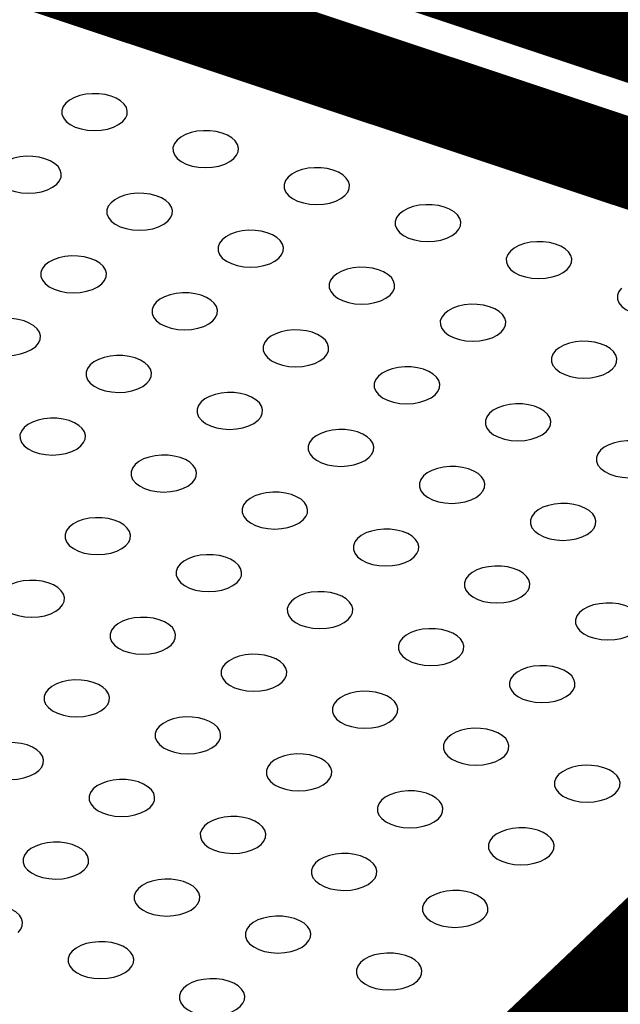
# Model space of a CAD drawing. Extents: x 0 to 1189, y 0 to 841.
# Tile 154 of 256: x 608.71 to 610.34, y 301.92 to 304.59. Entities that reach past the tile are written whole.
import ezdxf

# ---------------------------------------------------------------- set-up
doc = ezdxf.new("R2010")
doc.units = 0
doc.header["$LTSCALE"] = 65.395
doc.layers.get('0').update_dxf_attribs({"linetype": 'CONTINUOUS'})

msp = doc.modelspace()

# ---------------------------------------------------------------- linework, layer by layer
at = {"color": 7, "linetype": 'Continuous', "const_width": 0.2416}
for points in [[(607.6449, 305.4475), (612.7599, 303.7457)], [(607.8281, 305.0431), (611.9401, 303.675)], [(611.9837, 303.588), (609.5371, 301.2692)]]:
    msp.add_lwpolyline(points, dxfattribs=at)
at = {"color": 7, "linetype": 'Continuous'}
for points in [[(608.9902, 304.3131), (608.9976, 304.3219), (609.0018, 304.3316), (609.0025, 304.3415), (608.9999, 304.3511), (608.9938, 304.3605), (608.9845, 304.3689), (608.9727, 304.376), (608.9584, 304.3818), (608.9423, 304.3859), (608.9254, 304.3881), (608.9078, 304.3884), (608.8904, 304.3867), (608.8742, 304.3832), (608.8592, 304.3779), (608.8464, 304.371), (608.8363, 304.3629)], [(608.8363, 304.3629), (608.829, 304.3535), (608.8253, 304.3432), (608.8254, 304.333), (608.8294, 304.3228), (608.8368, 304.3134), (608.8478, 304.3049), (608.8613, 304.2981), (608.8774, 304.2929), (608.8948, 304.2897), (608.9132, 304.2885), (608.9317, 304.2896), (608.9491, 304.2927), (608.9653, 304.2979), (608.9791, 304.3047), (608.9902, 304.3131)], [(609.2911, 304.213), (609.2985, 304.2218), (609.3027, 304.2315), (609.3034, 304.2414), (609.3007, 304.251), (609.2947, 304.2604), (609.2854, 304.2688), (609.2736, 304.2759), (609.2593, 304.2817), (609.2432, 304.2858), (609.2263, 304.288), (609.2087, 304.2883), (609.1912, 304.2866), (609.175, 304.2831), (609.1601, 304.2778), (609.1473, 304.2709), (609.1372, 304.2628)], [(609.1372, 304.2628), (609.1299, 304.2534), (609.1262, 304.2431), (609.1263, 304.2329), (609.1302, 304.2226), (609.1377, 304.2133), (609.1486, 304.2048), (609.1622, 304.198), (609.1783, 304.1927), (609.1956, 304.1896), (609.2141, 304.1884), (609.2326, 304.1895), (609.25, 304.1926), (609.2662, 304.1978), (609.2799, 304.2046), (609.2911, 304.213)], [(608.8114, 304.1436), (608.8188, 304.1525), (608.823, 304.1621), (608.8237, 304.172), (608.8211, 304.1817), (608.815, 304.191), (608.8057, 304.1994), (608.7939, 304.2066), (608.7796, 304.2124), (608.7635, 304.2164), (608.7466, 304.2186), (608.729, 304.2189), (608.7116, 304.2172), (608.6954, 304.2137), (608.6804, 304.2084), (608.6676, 304.2016), (608.6575, 304.1935)], [(608.6575, 304.1935), (608.6502, 304.184), (608.6465, 304.1738), (608.6466, 304.1635), (608.6506, 304.1533), (608.658, 304.1439), (608.669, 304.1355), (608.6825, 304.1286), (608.6986, 304.1234), (608.7159, 304.1202), (608.7344, 304.1191), (608.7529, 304.1201), (608.7703, 304.1232), (608.7865, 304.1284), (608.8003, 304.1352), (608.8114, 304.1436)], [(609.592, 304.1129), (609.5993, 304.1217), (609.6036, 304.1314), (609.6043, 304.1413), (609.6016, 304.1509), (609.5955, 304.1602), (609.5863, 304.1687), (609.5745, 304.1758), (609.5602, 304.1816), (609.5441, 304.1857), (609.5272, 304.1879), (609.5095, 304.1882), (609.4921, 304.1865), (609.4759, 304.183), (609.461, 304.1777), (609.4482, 304.1708), (609.4381, 304.1627)], [(609.4381, 304.1627), (609.4308, 304.1533), (609.4271, 304.143), (609.4272, 304.1328), (609.4311, 304.1225), (609.4386, 304.1132), (609.4495, 304.1047), (609.4631, 304.0979), (609.4792, 304.0926), (609.4965, 304.0894), (609.515, 304.0883), (609.5335, 304.0894), (609.5509, 304.0925), (609.5671, 304.0977), (609.5808, 304.1045), (609.592, 304.1129)], [(609.1123, 304.0435), (609.1197, 304.0524), (609.1239, 304.062), (609.1246, 304.0719), (609.1219, 304.0816), (609.1159, 304.0909), (609.1066, 304.0993), (609.0948, 304.1065), (609.0805, 304.1123), (609.0644, 304.1163), (609.0475, 304.1185), (609.0299, 304.1188), (609.0124, 304.1171), (608.9962, 304.1136), (608.9813, 304.1083), (608.9685, 304.1015), (608.9584, 304.0934)], [(608.9584, 304.0934), (608.9511, 304.0839), (608.9474, 304.0737), (608.9475, 304.0634), (608.9514, 304.0532), (608.9589, 304.0438), (608.9698, 304.0354), (608.9834, 304.0285), (608.9995, 304.0233), (609.0168, 304.0201), (609.0353, 304.019), (609.0538, 304.02), (609.0712, 304.0231), (609.0874, 304.0283), (609.1011, 304.0351), (609.1123, 304.0435)], [(609.8929, 304.0128), (609.9003, 304.0216), (609.9045, 304.0312), (609.9053, 304.0412), (609.9026, 304.0508), (609.8965, 304.0601), (609.8872, 304.0686), (609.8754, 304.0757), (609.8611, 304.0815), (609.845, 304.0856), (609.8281, 304.0878), (609.8105, 304.088), (609.7931, 304.0864), (609.7769, 304.0829), (609.7619, 304.0776), (609.7491, 304.0707), (609.739, 304.0626)], [(609.739, 304.0626), (609.7318, 304.0531), (609.728, 304.0429), (609.7281, 304.0326), (609.7321, 304.0224), (609.7395, 304.013), (609.7505, 304.0046), (609.764, 303.9977), (609.7801, 303.9925), (609.7975, 303.9893), (609.8159, 303.9882), (609.8344, 303.9892), (609.8519, 303.9924), (609.868, 303.9975), (609.8818, 304.0043), (609.8929, 304.0128)], [(609.4132, 303.9434), (609.4205, 303.9523), (609.4248, 303.9619), (609.4255, 303.9718), (609.4228, 303.9815), (609.4167, 303.9908), (609.4075, 303.9992), (609.3957, 304.0064), (609.3814, 304.0122), (609.3653, 304.0162), (609.3484, 304.0184), (609.3307, 304.0187), (609.3133, 304.017), (609.2971, 304.0135), (609.2822, 304.0082), (609.2694, 304.0014), (609.2593, 303.9933)], [(609.2593, 303.9933), (609.252, 303.9838), (609.2483, 303.9736), (609.2484, 303.9633), (609.2523, 303.9531), (609.2598, 303.9437), (609.2707, 303.9353), (609.2843, 303.9284), (609.3003, 303.9232), (609.3177, 303.92), (609.3362, 303.9189), (609.3547, 303.9199), (609.3721, 303.923), (609.3883, 303.9282), (609.402, 303.935), (609.4132, 303.9434)], [(610.1938, 303.9127), (610.2012, 303.9215), (610.2054, 303.9311), (610.2061, 303.9411), (610.2035, 303.9507), (610.1974, 303.96), (610.1881, 303.9685), (610.1763, 303.9756), (610.162, 303.9814), (610.1459, 303.9855), (610.129, 303.9877), (610.1114, 303.9879), (610.094, 303.9863), (610.0777, 303.9828), (610.0628, 303.9775), (610.05, 303.9706), (610.0399, 303.9625)], [(608.9335, 303.8741), (608.9409, 303.8829), (608.9451, 303.8926), (608.9458, 303.9025), (608.9431, 303.9121), (608.937, 303.9214), (608.9278, 303.9299), (608.916, 303.937), (608.9017, 303.9428), (608.8856, 303.9469), (608.8687, 303.9491), (608.851, 303.9494), (608.8336, 303.9477), (608.8174, 303.9442), (608.8025, 303.9389), (608.7897, 303.932), (608.7796, 303.9239)], [(610.0399, 303.9625), (610.0326, 303.953), (610.0289, 303.9428), (610.029, 303.9325), (610.0329, 303.9223), (610.0404, 303.9129), (610.0514, 303.9045), (610.0649, 303.8976), (610.081, 303.8924), (610.0983, 303.8892), (610.1168, 303.8881), (610.1353, 303.8891), (610.1527, 303.8923), (610.1689, 303.8974), (610.1826, 303.9042), (610.1938, 303.9127)], [(608.7796, 303.9239), (608.7723, 303.9145), (608.7686, 303.9042), (608.7687, 303.8939), (608.7726, 303.8837), (608.7801, 303.8744), (608.791, 303.8659), (608.8046, 303.8591), (608.8207, 303.8538), (608.838, 303.8506), (608.8565, 303.8495), (608.875, 303.8506), (608.8924, 303.8537), (608.9086, 303.8588), (608.9223, 303.8656), (608.9335, 303.8741)], [(609.7141, 303.8433), (609.7215, 303.8521), (609.7257, 303.8618), (609.7265, 303.8717), (609.7238, 303.8813), (609.7177, 303.8907), (609.7084, 303.8991), (609.6966, 303.9062), (609.6823, 303.912), (609.6662, 303.9161), (609.6493, 303.9183), (609.6317, 303.9186), (609.6143, 303.9169), (609.5981, 303.9134), (609.5831, 303.9081), (609.5703, 303.9012), (609.5602, 303.8931)], [(609.5602, 303.8931), (609.5529, 303.8837), (609.5492, 303.8734), (609.5493, 303.8632), (609.5533, 303.853), (609.5607, 303.8436), (609.5717, 303.8352), (609.5852, 303.8283), (609.6013, 303.8231), (609.6187, 303.8199), (609.6371, 303.8187), (609.6556, 303.8198), (609.6731, 303.8229), (609.6892, 303.8281), (609.703, 303.8349), (609.7141, 303.8433)], [(610.3408, 303.8624), (610.3335, 303.8529), (610.3298, 303.8427), (610.3299, 303.8324), (610.3338, 303.8222), (610.3413, 303.8128), (610.3522, 303.8044), (610.3658, 303.7975), (610.3819, 303.7923), (610.3992, 303.7891), (610.4177, 303.788), (610.4362, 303.789), (610.4536, 303.7922), (610.4698, 303.7973), (610.4835, 303.8041), (610.4947, 303.8125)], [(609.2344, 303.774), (609.2417, 303.7828), (609.2459, 303.7925), (609.2467, 303.8024), (609.244, 303.812), (609.2379, 303.8213), (609.2287, 303.8298), (609.2169, 303.8369), (609.2026, 303.8427), (609.1865, 303.8468), (609.1696, 303.849), (609.1519, 303.8493), (609.1345, 303.8476), (609.1183, 303.8441), (609.1034, 303.8388), (609.0906, 303.8319), (609.0805, 303.8238)], [(609.0805, 303.8238), (609.0732, 303.8144), (609.0695, 303.8041), (609.0696, 303.7938), (609.0735, 303.7836), (609.081, 303.7743), (609.0919, 303.7658), (609.1055, 303.759), (609.1215, 303.7537), (609.1389, 303.7505), (609.1574, 303.7494), (609.1759, 303.7504), (609.1933, 303.7536), (609.2095, 303.7587), (609.2232, 303.7655), (609.2344, 303.774)], [(610.015, 303.7432), (610.0224, 303.752), (610.0266, 303.7617), (610.0273, 303.7716), (610.0247, 303.7812), (610.0186, 303.7906), (610.0093, 303.799), (609.9975, 303.8061), (609.9832, 303.8119), (609.9671, 303.816), (609.9502, 303.8182), (609.9326, 303.8185), (609.9152, 303.8168), (609.8989, 303.8133), (609.884, 303.808), (609.8712, 303.8011), (609.8611, 303.793)], [(609.8611, 303.793), (609.8538, 303.7836), (609.8501, 303.7733), (609.8502, 303.7631), (609.8541, 303.7529), (609.8616, 303.7435), (609.8725, 303.735), (609.8861, 303.7282), (609.9022, 303.723), (609.9195, 303.7198), (609.938, 303.7186), (609.9565, 303.7197), (609.9739, 303.7228), (609.9901, 303.728), (610.0038, 303.7348), (610.015, 303.7432)], [(608.6008, 303.7544), (608.5935, 303.745), (608.5898, 303.7347), (608.5899, 303.7245), (608.5938, 303.7143), (608.6013, 303.7049), (608.6122, 303.6965), (608.6258, 303.6896), (608.6419, 303.6844), (608.6592, 303.6812), (608.6777, 303.68), (608.6962, 303.6811), (608.7136, 303.6842), (608.7298, 303.6894), (608.7435, 303.6962), (608.7547, 303.7046)], [(608.7547, 303.7046), (608.762, 303.7134), (608.7663, 303.7231), (608.767, 303.733), (608.7643, 303.7427), (608.7582, 303.752), (608.749, 303.7604), (608.7372, 303.7675), (608.7229, 303.7733), (608.7068, 303.7774), (608.6899, 303.7796), (608.6722, 303.7799), (608.6548, 303.7782), (608.6386, 303.7747), (608.6237, 303.7694), (608.6109, 303.7625), (608.6008, 303.7544)], [(609.5353, 303.6738), (609.5427, 303.6827), (609.5469, 303.6923), (609.5477, 303.7022), (609.545, 303.7119), (609.5389, 303.7212), (609.5296, 303.7296), (609.5178, 303.7368), (609.5035, 303.7426), (609.4874, 303.7466), (609.4705, 303.7488), (609.4529, 303.7491), (609.4355, 303.7474), (609.4193, 303.7439), (609.4043, 303.7386), (609.3915, 303.7318), (609.3814, 303.7237)], [(609.3814, 303.7237), (609.3741, 303.7142), (609.3704, 303.704), (609.3705, 303.6937), (609.3745, 303.6835), (609.3819, 303.6741), (609.3929, 303.6657), (609.4064, 303.6588), (609.4225, 303.6536), (609.4399, 303.6504), (609.4583, 303.6493), (609.4768, 303.6503), (609.4942, 303.6534), (609.5104, 303.6586), (609.5242, 303.6654), (609.5353, 303.6738)], [(610.3159, 303.6431), (610.3232, 303.6519), (610.3275, 303.6616), (610.3282, 303.6715), (610.3255, 303.6811), (610.3194, 303.6904), (610.3102, 303.6989), (610.2984, 303.706), (610.2841, 303.7118), (610.268, 303.7159), (610.2511, 303.7181), (610.2334, 303.7184), (610.216, 303.7167), (610.1998, 303.7132), (610.1849, 303.7079), (610.1721, 303.701), (610.162, 303.6929)], [(609.0556, 303.6045), (609.0629, 303.6133), (609.0671, 303.623), (609.0679, 303.6329), (609.0652, 303.6426), (609.0591, 303.6519), (609.0499, 303.6603), (609.0381, 303.6674), (609.0238, 303.6732), (609.0077, 303.6773), (608.9908, 303.6795), (608.9731, 303.6798), (608.9557, 303.6781), (608.9395, 303.6746), (608.9246, 303.6693), (608.9118, 303.6624), (608.9017, 303.6543)], [(610.162, 303.6929), (610.1547, 303.6835), (610.151, 303.6732), (610.1511, 303.663), (610.155, 303.6527), (610.1625, 303.6434), (610.1734, 303.6349), (610.187, 303.6281), (610.2031, 303.6228), (610.2204, 303.6197), (610.2389, 303.6185), (610.2574, 303.6196), (610.2748, 303.6227), (610.291, 303.6279), (610.3047, 303.6347), (610.3159, 303.6431)], [(608.9017, 303.6543), (608.8944, 303.6449), (608.8907, 303.6346), (608.8908, 303.6244), (608.8947, 303.6142), (608.9022, 303.6048), (608.9131, 303.5964), (608.9267, 303.5895), (608.9427, 303.5843), (608.9601, 303.5811), (608.9786, 303.5799), (608.9971, 303.581), (609.0145, 303.5841), (609.0307, 303.5893), (609.0444, 303.5961), (609.0556, 303.6045)], [(609.8362, 303.5737), (609.8436, 303.5826), (609.8478, 303.5922), (609.8485, 303.6021), (609.8459, 303.6118), (609.8398, 303.6211), (609.8305, 303.6295), (609.8187, 303.6367), (609.8044, 303.6425), (609.7883, 303.6465), (609.7714, 303.6487), (609.7538, 303.649), (609.7363, 303.6473), (609.7201, 303.6438), (609.7052, 303.6385), (609.6924, 303.6317), (609.6823, 303.6236)], [(609.6823, 303.6236), (609.675, 303.6141), (609.6713, 303.6039), (609.6714, 303.5936), (609.6753, 303.5834), (609.6828, 303.574), (609.6937, 303.5656), (609.7073, 303.5587), (609.7234, 303.5535), (609.7407, 303.5503), (609.7592, 303.5492), (609.7777, 303.5502), (609.7951, 303.5533), (609.8113, 303.5585), (609.825, 303.5653), (609.8362, 303.5737)], [(609.3565, 303.5044), (609.3639, 303.5132), (609.3681, 303.5229), (609.3688, 303.5328), (609.3662, 303.5424), (609.3601, 303.5517), (609.3508, 303.5602), (609.339, 303.5673), (609.3247, 303.5731), (609.3086, 303.5772), (609.2917, 303.5794), (609.2741, 303.5797), (609.2567, 303.578), (609.2405, 303.5745), (609.2255, 303.5692), (609.2127, 303.5623), (609.2026, 303.5542)], [(609.2026, 303.5542), (609.1953, 303.5448), (609.1916, 303.5345), (609.1917, 303.5242), (609.1957, 303.514), (609.2031, 303.5047), (609.2141, 303.4962), (609.2276, 303.4894), (609.2437, 303.4841), (609.261, 303.4809), (609.2795, 303.4798), (609.298, 303.4809), (609.3154, 303.484), (609.3316, 303.4891), (609.3454, 303.4959), (609.3565, 303.5044)], [(610.1371, 303.4736), (610.1444, 303.4825), (610.1487, 303.4921), (610.1494, 303.502), (610.1467, 303.5117), (610.1406, 303.521), (610.1314, 303.5294), (610.1196, 303.5366), (610.1053, 303.5424), (610.0892, 303.5464), (610.0723, 303.5486), (610.0546, 303.5489), (610.0372, 303.5472), (610.021, 303.5437), (610.0061, 303.5384), (609.9933, 303.5316), (609.9832, 303.5235)], [(609.9832, 303.5235), (609.9759, 303.514), (609.9722, 303.5038), (609.9723, 303.4935), (609.9762, 303.4833), (609.9837, 303.4739), (609.9946, 303.4655), (610.0082, 303.4586), (610.0243, 303.4534), (610.0416, 303.4502), (610.0601, 303.4491), (610.0786, 303.4501), (610.096, 303.4532), (610.1122, 303.4584), (610.1259, 303.4652), (610.1371, 303.4736)], [(608.8768, 303.435), (608.8841, 303.4439), (608.8883, 303.4535), (608.8891, 303.4635), (608.8864, 303.4731), (608.8803, 303.4824), (608.8711, 303.4908), (608.8593, 303.498), (608.8449, 303.5038), (608.8289, 303.5079), (608.812, 303.51), (608.7943, 303.5103), (608.7769, 303.5087), (608.7607, 303.5052), (608.7457, 303.4998), (608.733, 303.493), (608.7229, 303.4849)], [(608.7229, 303.4849), (608.7156, 303.4754), (608.7119, 303.4652), (608.712, 303.4549), (608.7159, 303.4447), (608.7234, 303.4353), (608.7343, 303.4269), (608.7479, 303.42), (608.7639, 303.4148), (608.7813, 303.4116), (608.7998, 303.4105), (608.8183, 303.4115), (608.8357, 303.4146), (608.8519, 303.4198), (608.8656, 303.4266), (608.8768, 303.435)], [(609.6574, 303.4043), (609.6648, 303.4131), (609.669, 303.4228), (609.6697, 303.4327), (609.667, 303.4423), (609.661, 303.4516), (609.6517, 303.4601), (609.6399, 303.4672), (609.6256, 303.473), (609.6095, 303.4771), (609.5926, 303.4793), (609.575, 303.4796), (609.5575, 303.4779), (609.5413, 303.4744), (609.5264, 303.4691), (609.5136, 303.4622), (609.5035, 303.4541)], [(609.5035, 303.4541), (609.4962, 303.4447), (609.4925, 303.4344), (609.4926, 303.4241), (609.4965, 303.4139), (609.504, 303.4046), (609.5149, 303.3961), (609.5285, 303.3893), (609.5446, 303.384), (609.5619, 303.3808), (609.5804, 303.3797), (609.5989, 303.3808), (609.6163, 303.3839), (609.6325, 303.389), (609.6462, 303.3958), (609.6574, 303.4043)], [(610.438, 303.3735), (610.4453, 303.3824), (610.4495, 303.392), (610.4503, 303.4019), (610.4476, 303.4116), (610.4415, 303.4209), (610.4323, 303.4293), (610.4205, 303.4365), (610.4061, 303.4423), (610.3901, 303.4463), (610.3732, 303.4485), (610.3555, 303.4488), (610.3381, 303.4471), (610.3219, 303.4436), (610.3069, 303.4383), (610.2942, 303.4315), (610.2841, 303.4233)], [(609.1777, 303.3349), (609.1851, 303.3438), (609.1893, 303.3534), (609.19, 303.3633), (609.1874, 303.373), (609.1813, 303.3823), (609.172, 303.3907), (609.1602, 303.3979), (609.1459, 303.4036), (609.1298, 303.4077), (609.1129, 303.4099), (609.0953, 303.4102), (609.0779, 303.4085), (609.0617, 303.405), (609.0467, 303.3997), (609.0339, 303.3929), (609.0238, 303.3847)], [(610.2841, 303.4233), (610.2768, 303.4139), (610.2731, 303.4037), (610.2732, 303.3934), (610.2771, 303.3832), (610.2846, 303.3738), (610.2955, 303.3654), (610.3091, 303.3585), (610.3251, 303.3533), (610.3425, 303.3501), (610.361, 303.349), (610.3795, 303.35), (610.3969, 303.3531), (610.4131, 303.3583), (610.4268, 303.3651), (610.438, 303.3735)], [(609.0238, 303.3847), (609.0165, 303.3753), (609.0128, 303.3651), (609.0129, 303.3548), (609.0169, 303.3446), (609.0243, 303.3352), (609.0353, 303.3268), (609.0488, 303.3199), (609.0649, 303.3147), (609.0822, 303.3115), (609.1007, 303.3103), (609.1192, 303.3114), (609.1366, 303.3145), (609.1528, 303.3197), (609.1665, 303.3265), (609.1777, 303.3349)], [(609.8044, 303.354), (609.7971, 303.3446), (609.7934, 303.3343), (609.7935, 303.324), (609.7974, 303.3138), (609.8049, 303.3045), (609.8158, 303.296), (609.8294, 303.2892), (609.8455, 303.2839), (609.8628, 303.2807), (609.8813, 303.2796), (609.8998, 303.2807), (609.9172, 303.2838), (609.9334, 303.2889), (609.9471, 303.2957), (609.9583, 303.3042)], [(609.9583, 303.3042), (609.9656, 303.313), (609.9699, 303.3227), (609.9706, 303.3326), (609.9679, 303.3422), (609.9618, 303.3515), (609.9526, 303.36), (609.9408, 303.3671), (609.9265, 303.3729), (609.9104, 303.377), (609.8935, 303.3792), (609.8758, 303.3795), (609.8584, 303.3778), (609.8422, 303.3743), (609.8273, 303.369), (609.8145, 303.3621), (609.8044, 303.354)], [(609.4786, 303.2348), (609.486, 303.2437), (609.4902, 303.2533), (609.4909, 303.2632), (609.4882, 303.2729), (609.4822, 303.2822), (609.4729, 303.2906), (609.4611, 303.2977), (609.4468, 303.3035), (609.4307, 303.3076), (609.4138, 303.3098), (609.3962, 303.3101), (609.3787, 303.3084), (609.3625, 303.3049), (609.3476, 303.2996), (609.3348, 303.2927), (609.3247, 303.2846)], [(609.3247, 303.2846), (609.3174, 303.2752), (609.3137, 303.265), (609.3138, 303.2547), (609.3177, 303.2445), (609.3252, 303.2351), (609.3361, 303.2267), (609.3497, 303.2198), (609.3658, 303.2146), (609.3831, 303.2114), (609.4016, 303.2102), (609.4201, 303.2113), (609.4375, 303.2144), (609.4537, 303.2196), (609.4674, 303.2264), (609.4786, 303.2348)], [(610.2592, 303.2041), (610.2665, 303.2129), (610.2707, 303.2226), (610.2715, 303.2325), (610.2688, 303.2421), (610.2627, 303.2514), (610.2535, 303.2599), (610.2417, 303.267), (610.2273, 303.2728), (610.2113, 303.2769), (610.1944, 303.2791), (610.1767, 303.2794), (610.1593, 303.2777), (610.1431, 303.2742), (610.1281, 303.2689), (610.1154, 303.262), (610.1053, 303.2539)], [(610.1053, 303.2539), (610.098, 303.2445), (610.0942, 303.2342), (610.0944, 303.2239), (610.0983, 303.2137), (610.1058, 303.2044), (610.1167, 303.1959), (610.1303, 303.1891), (610.1463, 303.1838), (610.1637, 303.1806), (610.1822, 303.1795), (610.2007, 303.1805), (610.2181, 303.1837), (610.2343, 303.1888), (610.248, 303.1956), (610.2592, 303.2041)], [(608.9989, 303.1654), (609.0063, 303.1743), (609.0105, 303.1839), (609.0112, 303.1939), (609.0086, 303.2035), (609.0025, 303.2128), (608.9932, 303.2213), (608.9814, 303.2284), (608.9671, 303.2342), (608.951, 303.2383), (608.9341, 303.2405), (608.9165, 303.2407), (608.8991, 303.2391), (608.8828, 303.2356), (608.8679, 303.2303), (608.8551, 303.2234), (608.845, 303.2153)], [(608.845, 303.2153), (608.8377, 303.2058), (608.834, 303.1956), (608.8341, 303.1853), (608.838, 303.1751), (608.8455, 303.1657), (608.8564, 303.1573), (608.87, 303.1504), (608.8861, 303.1452), (608.9034, 303.142), (608.9219, 303.1409), (608.9404, 303.1419), (608.9578, 303.1451), (608.974, 303.1502), (608.9877, 303.157), (608.9989, 303.1654)], [(609.7795, 303.1347), (609.7868, 303.1435), (609.7911, 303.1532), (609.7918, 303.1631), (609.7891, 303.1728), (609.783, 303.1821), (609.7738, 303.1905), (609.762, 303.1976), (609.7477, 303.2034), (609.7316, 303.2075), (609.7147, 303.2097), (609.697, 303.21), (609.6796, 303.2083), (609.6634, 303.2048), (609.6485, 303.1995), (609.6357, 303.1926), (609.6256, 303.1845)], [(609.6256, 303.1845), (609.6183, 303.1751), (609.6146, 303.1648), (609.6147, 303.1546), (609.6186, 303.1444), (609.6261, 303.135), (609.637, 303.1266), (609.6506, 303.1197), (609.6666, 303.1145), (609.684, 303.1113), (609.7025, 303.1101), (609.721, 303.1112), (609.7384, 303.1143), (609.7546, 303.1195), (609.7683, 303.1263), (609.7795, 303.1347)], [(609.2998, 303.0653), (609.3072, 303.0742), (609.3114, 303.0838), (609.3121, 303.0938), (609.3094, 303.1034), (609.3033, 303.1127), (609.2941, 303.1212), (609.2823, 303.1283), (609.268, 303.1341), (609.2519, 303.1382), (609.235, 303.1403), (609.2173, 303.1406), (609.1999, 303.139), (609.1837, 303.1355), (609.1688, 303.1301), (609.156, 303.1233), (609.1459, 303.1152)], [(609.1459, 303.1152), (609.1386, 303.1057), (609.1349, 303.0955), (609.135, 303.0852), (609.1389, 303.075), (609.1464, 303.0656), (609.1573, 303.0572), (609.1709, 303.0503), (609.187, 303.0451), (609.2043, 303.0419), (609.2228, 303.0408), (609.2413, 303.0418), (609.2587, 303.045), (609.2749, 303.0501), (609.2886, 303.0569), (609.2998, 303.0653)], [(610.0803, 303.0346), (610.0877, 303.0434), (610.0919, 303.0531), (610.0927, 303.063), (610.09, 303.0727), (610.0839, 303.082), (610.0747, 303.0904), (610.0629, 303.0975), (610.0485, 303.1033), (610.0325, 303.1074), (610.0156, 303.1096), (609.9979, 303.1099), (609.9805, 303.1082), (609.9643, 303.1047), (609.9493, 303.0994), (609.9365, 303.0925), (609.9264, 303.0844)], [(608.8201, 302.9959), (608.8274, 303.0048), (608.8316, 303.0144), (608.8324, 303.0244), (608.8297, 303.034), (608.8236, 303.0433), (608.8144, 303.0518), (608.8026, 303.0589), (608.7882, 303.0647), (608.7722, 303.0688), (608.7553, 303.0709), (608.7376, 303.0712), (608.7202, 303.0696), (608.704, 303.0661), (608.689, 303.0607), (608.6763, 303.0539), (608.6662, 303.0458)], [(609.9264, 303.0844), (609.9192, 303.075), (609.9154, 303.0647), (609.9155, 303.0545), (609.9195, 303.0443), (609.927, 303.0349), (609.9379, 303.0265), (609.9515, 303.0196), (609.9675, 303.0144), (609.9849, 303.0112), (610.0034, 303.01), (610.0218, 303.0111), (610.0393, 303.0142), (610.0555, 303.0194), (610.0692, 303.0262), (610.0803, 303.0346)], [(608.6662, 303.0458), (608.6589, 303.0363), (608.6552, 303.0261), (608.6553, 303.0158), (608.6592, 303.0056), (608.6667, 302.9962), (608.6776, 302.9878), (608.6912, 302.9809), (608.7072, 302.9757), (608.7246, 302.9725), (608.7431, 302.9714), (608.7616, 302.9724), (608.779, 302.9756), (608.7952, 302.9807), (608.8089, 302.9875), (608.8201, 302.9959)], [(609.6007, 302.9652), (609.608, 302.9741), (609.6122, 302.9837), (609.613, 302.9937), (609.6103, 303.0033), (609.6042, 303.0126), (609.595, 303.0211), (609.5832, 303.0282), (609.5689, 303.034), (609.5528, 303.0381), (609.5359, 303.0402), (609.5182, 303.0405), (609.5008, 303.0389), (609.4846, 303.0354), (609.4697, 303.03), (609.4569, 303.0232), (609.4468, 303.0151)], [(609.4468, 303.0151), (609.4395, 303.0056), (609.4358, 302.9954), (609.4359, 302.9851), (609.4398, 302.9749), (609.4473, 302.9655), (609.4582, 302.9571), (609.4718, 302.9502), (609.4878, 302.945), (609.5052, 302.9418), (609.5237, 302.9407), (609.5422, 302.9417), (609.5596, 302.9448), (609.5758, 302.95), (609.5895, 302.9568), (609.6007, 302.9652)], [(610.3812, 302.9345), (610.3886, 302.9433), (610.3928, 302.953), (610.3936, 302.9629), (610.3909, 302.9725), (610.3848, 302.9819), (610.3755, 302.9903), (610.3637, 302.9974), (610.3494, 303.0032), (610.3333, 303.0073), (610.3164, 303.0095), (610.2988, 303.0098), (610.2814, 303.0081), (610.2652, 303.0046), (610.2502, 302.9993), (610.2374, 302.9924), (610.2273, 302.9843)], [(610.2273, 302.9843), (610.22, 302.9749), (610.2163, 302.9646), (610.2164, 302.9544), (610.2204, 302.9442), (610.2278, 302.9348), (610.2388, 302.9264), (610.2523, 302.9195), (610.2684, 302.9143), (610.2858, 302.9111), (610.3042, 302.9099), (610.3227, 302.911), (610.3402, 302.9141), (610.3563, 302.9193), (610.3701, 302.9261), (610.3812, 302.9345)], [(609.1209, 302.8958), (609.1283, 302.9047), (609.1325, 302.9143), (609.1333, 302.9243), (609.1306, 302.9339), (609.1245, 302.9432), (609.1152, 302.9517), (609.1034, 302.9588), (609.0891, 302.9646), (609.073, 302.9687), (609.0561, 302.9708), (609.0385, 302.9711), (609.0211, 302.9695), (609.0049, 302.966), (608.9899, 302.9606), (608.9771, 302.9538), (608.967, 302.9457)], [(608.967, 302.9457), (608.9598, 302.9362), (608.956, 302.926), (608.9561, 302.9157), (608.9601, 302.9055), (608.9675, 302.8961), (608.9785, 302.8877), (608.992, 302.8808), (609.0081, 302.8756), (609.0255, 302.8724), (609.0439, 302.8713), (609.0624, 302.8723), (609.0799, 302.8754), (609.096, 302.8806), (609.1098, 302.8874), (609.1209, 302.8958)], [(609.9015, 302.8651), (609.9089, 302.874), (609.9131, 302.8836), (609.9139, 302.8936), (609.9112, 302.9032), (609.9051, 302.9125), (609.8959, 302.9209), (609.8841, 302.9281), (609.8697, 302.9339), (609.8537, 302.938), (609.8368, 302.9401), (609.8191, 302.9404), (609.8017, 302.9388), (609.7855, 302.9353), (609.7705, 302.9299), (609.7577, 302.9231), (609.7476, 302.915)], [(609.7476, 302.915), (609.7404, 302.9055), (609.7366, 302.8953), (609.7367, 302.885), (609.7407, 302.8748), (609.7482, 302.8654), (609.7591, 302.857), (609.7727, 302.8501), (609.7887, 302.8449), (609.8061, 302.8417), (609.8245, 302.8406), (609.843, 302.8416), (609.8605, 302.8447), (609.8767, 302.8499), (609.8904, 302.8567), (609.9015, 302.8651)], [(609.4218, 302.7957), (609.4292, 302.8046), (609.4334, 302.8142), (609.4341, 302.8242), (609.4315, 302.8338), (609.4254, 302.8431), (609.4161, 302.8515), (609.4043, 302.8587), (609.39, 302.8645), (609.3739, 302.8686), (609.357, 302.8707), (609.3394, 302.871), (609.322, 302.8694), (609.3058, 302.8659), (609.2908, 302.8605), (609.278, 302.8537), (609.2679, 302.8456)], [(609.2679, 302.8456), (609.2606, 302.8361), (609.2569, 302.8259), (609.257, 302.8156), (609.261, 302.8054), (609.2684, 302.796), (609.2794, 302.7876), (609.2929, 302.7807), (609.309, 302.7755), (609.3263, 302.7723), (609.3448, 302.7712), (609.3633, 302.7722), (609.3807, 302.7753), (609.3969, 302.7805), (609.4107, 302.7873), (609.4218, 302.7957)], [(610.2024, 302.765), (610.2098, 302.7739), (610.214, 302.7835), (610.2148, 302.7934), (610.2121, 302.8031), (610.206, 302.8124), (610.1967, 302.8208), (610.1849, 302.828), (610.1706, 302.8338), (610.1545, 302.8378), (610.1376, 302.84), (610.12, 302.8403), (610.1026, 302.8386), (610.0864, 302.8351), (610.0714, 302.8298), (610.0586, 302.823), (610.0485, 302.8149)], [(608.9421, 302.7264), (608.9495, 302.7352), (608.9537, 302.7449), (608.9545, 302.7548), (608.9518, 302.7644), (608.9457, 302.7737), (608.9364, 302.7822), (608.9246, 302.7893), (608.9103, 302.7951), (608.8942, 302.7992), (608.8773, 302.8014), (608.8597, 302.8017), (608.8423, 302.8), (608.8261, 302.7965), (608.8111, 302.7912), (608.7983, 302.7843), (608.7882, 302.7762)], [(610.0485, 302.8149), (610.0412, 302.8054), (610.0375, 302.7952), (610.0376, 302.7849), (610.0416, 302.7747), (610.049, 302.7653), (610.06, 302.7569), (610.0735, 302.75), (610.0896, 302.7448), (610.107, 302.7416), (610.1254, 302.7405), (610.1439, 302.7415), (610.1613, 302.7446), (610.1775, 302.7498), (610.1913, 302.7566), (610.2024, 302.765)], [(608.7882, 302.7762), (608.781, 302.7668), (608.7772, 302.7565), (608.7773, 302.7462), (608.7813, 302.736), (608.7887, 302.7267), (608.7997, 302.7182), (608.8132, 302.7114), (608.8293, 302.7061), (608.8467, 302.7029), (608.8651, 302.7018), (608.8836, 302.7029), (608.9011, 302.706), (608.9172, 302.7111), (608.931, 302.718), (608.9421, 302.7264)], [(609.7227, 302.6956), (609.7301, 302.7045), (609.7343, 302.7141), (609.735, 302.724), (609.7323, 302.7337), (609.7263, 302.743), (609.717, 302.7514), (609.7052, 302.7586), (609.6909, 302.7644), (609.6748, 302.7684), (609.6579, 302.7706), (609.6403, 302.7709), (609.6228, 302.7692), (609.6066, 302.7657), (609.5917, 302.7604), (609.5789, 302.7536), (609.5688, 302.7455)], [(609.5688, 302.7455), (609.5615, 302.736), (609.5578, 302.7258), (609.5579, 302.7155), (609.5618, 302.7053), (609.5693, 302.6959), (609.5802, 302.6875), (609.5938, 302.6806), (609.6099, 302.6754), (609.6272, 302.6722), (609.6457, 302.6711), (609.6642, 302.6721), (609.6816, 302.6752), (609.6978, 302.6804), (609.7115, 302.6872), (609.7227, 302.6956)], [(609.243, 302.6263), (609.2504, 302.6351), (609.2546, 302.6448), (609.2553, 302.6547), (609.2527, 302.6643), (609.2466, 302.6736), (609.2373, 302.6821), (609.2255, 302.6892), (609.2112, 302.695), (609.1951, 302.6991), (609.1782, 302.7013), (609.1606, 302.7016), (609.1432, 302.6999), (609.1269, 302.6964), (609.112, 302.6911), (609.0992, 302.6842), (609.0891, 302.6761)], [(609.0891, 302.6761), (609.0818, 302.6667), (609.0781, 302.6564), (609.0782, 302.6461), (609.0821, 302.6359), (609.0896, 302.6266), (609.1006, 302.6181), (609.1141, 302.6113), (609.1302, 302.606), (609.1475, 302.6028), (609.166, 302.6017), (609.1845, 302.6028), (609.2019, 302.6059), (609.2181, 302.611), (609.2318, 302.6179), (609.243, 302.6263)], [(610.0236, 302.5955), (610.0309, 302.6044), (610.0352, 302.614), (610.0359, 302.6239), (610.0332, 302.6336), (610.0271, 302.6429), (610.0179, 302.6513), (610.0061, 302.6585), (609.9918, 302.6643), (609.9757, 302.6683), (609.9588, 302.6705), (609.9411, 302.6708), (609.9237, 302.6691), (609.9075, 302.6656), (609.8926, 302.6603), (609.8798, 302.6535), (609.8697, 302.6454)], [(609.8697, 302.6454), (609.8624, 302.6359), (609.8587, 302.6257), (609.8588, 302.6154), (609.8627, 302.6052), (609.8702, 302.5958), (609.8811, 302.5874), (609.8947, 302.5805), (609.9108, 302.5753), (609.9281, 302.5721), (609.9466, 302.571), (609.9651, 302.572), (609.9825, 302.5751), (609.9987, 302.5803), (610.0124, 302.5871), (610.0236, 302.5955)], [(608.7633, 302.5569), (608.7707, 302.5658), (608.7749, 302.5754), (608.7757, 302.5853), (608.773, 302.595), (608.7669, 302.6043), (608.7576, 302.6127), (608.7458, 302.6199), (608.7315, 302.6257), (608.7154, 302.6297), (608.6985, 302.6319), (608.6809, 302.6322), (608.6635, 302.6305), (608.6473, 302.627), (608.6323, 302.6217), (608.6195, 302.6149), (608.6094, 302.6067)], [(608.6094, 302.6067), (608.6021, 302.5973), (608.5984, 302.5871), (608.5985, 302.5768), (608.6025, 302.5666), (608.6099, 302.5572), (608.6209, 302.5488), (608.6344, 302.5419), (608.6505, 302.5367), (608.6679, 302.5335), (608.6863, 302.5324), (608.7048, 302.5334), (608.7223, 302.5365), (608.7384, 302.5417), (608.7522, 302.5485), (608.7633, 302.5569)], [(609.5439, 302.5262), (609.5513, 302.535), (609.5555, 302.5447), (609.5562, 302.5546), (609.5535, 302.5642), (609.5474, 302.5735), (609.5382, 302.582), (609.5264, 302.5891), (609.5121, 302.5949), (609.496, 302.599), (609.4791, 302.6012), (609.4615, 302.6015), (609.444, 302.5998), (609.4278, 302.5963), (609.4129, 302.591), (609.4001, 302.5841), (609.39, 302.576)], [(609.39, 302.576), (609.3827, 302.5666), (609.379, 302.5563), (609.3791, 302.546), (609.383, 302.5358), (609.3905, 302.5265), (609.4014, 302.518), (609.415, 302.5112), (609.4311, 302.5059), (609.4484, 302.5027), (609.4669, 302.5016), (609.4854, 302.5027), (609.5028, 302.5058), (609.519, 302.5109), (609.5327, 302.5177), (609.5439, 302.5262)], [(610.3244, 302.4954), (610.3318, 302.5043), (610.336, 302.5139), (610.3368, 302.5238), (610.3341, 302.5335), (610.328, 302.5428), (610.3188, 302.5512), (610.307, 302.5584), (610.2926, 302.5642), (610.2766, 302.5682), (610.2597, 302.5704), (610.242, 302.5707), (610.2246, 302.569), (610.2084, 302.5655), (610.1934, 302.5602), (610.1807, 302.5534), (610.1706, 302.5453)], [(609.0642, 302.4568), (609.0716, 302.4657), (609.0758, 302.4753), (609.0765, 302.4852), (609.0739, 302.4949), (609.0678, 302.5042), (609.0585, 302.5126), (609.0467, 302.5198), (609.0324, 302.5255), (609.0163, 302.5296), (608.9994, 302.5318), (608.9818, 302.5321), (608.9644, 302.5304), (608.9481, 302.5269), (608.9332, 302.5216), (608.9204, 302.5148), (608.9103, 302.5066)], [(610.1706, 302.5453), (610.1633, 302.5358), (610.1595, 302.5256), (610.1597, 302.5153), (610.1636, 302.5051), (610.1711, 302.4957), (610.182, 302.4873), (610.1956, 302.4804), (610.2116, 302.4752), (610.229, 302.472), (610.2475, 302.4709), (610.2659, 302.4719), (610.2834, 302.475), (610.2996, 302.4802), (610.3133, 302.487), (610.3244, 302.4954)], [(608.9103, 302.5066), (608.903, 302.4972), (608.8993, 302.487), (608.8994, 302.4767), (608.9033, 302.4665), (608.9108, 302.4571), (608.9217, 302.4487), (608.9353, 302.4418), (608.9514, 302.4366), (608.9687, 302.4334), (608.9872, 302.4322), (609.0057, 302.4333), (609.0231, 302.4364), (609.0393, 302.4416), (609.053, 302.4484), (609.0642, 302.4568)], [(609.8448, 302.4261), (609.8521, 302.4349), (609.8564, 302.4446), (609.8571, 302.4545), (609.8544, 302.4641), (609.8483, 302.4734), (609.8391, 302.4819), (609.8273, 302.489), (609.813, 302.4948), (609.7969, 302.4989), (609.78, 302.5011), (609.7623, 302.5014), (609.7449, 302.4997), (609.7287, 302.4962), (609.7138, 302.4909), (609.701, 302.484), (609.6909, 302.4759)], [(609.6909, 302.4759), (609.6836, 302.4665), (609.6799, 302.4562), (609.68, 302.4459), (609.6839, 302.4357), (609.6914, 302.4264), (609.7023, 302.4179), (609.7159, 302.4111), (609.7319, 302.4058), (609.7493, 302.4026), (609.7678, 302.4015), (609.7863, 302.4026), (609.8037, 302.4057), (609.8199, 302.4108), (609.8336, 302.4176), (609.8448, 302.4261)], [(609.3651, 302.3567), (609.3724, 302.3656), (609.3767, 302.3752), (609.3774, 302.3851), (609.3747, 302.3948), (609.3686, 302.4041), (609.3594, 302.4125), (609.3476, 302.4197), (609.3333, 302.4254), (609.3172, 302.4295), (609.3003, 302.4317), (609.2826, 302.432), (609.2652, 302.4303), (609.249, 302.4268), (609.2341, 302.4215), (609.2213, 302.4147), (609.2112, 302.4065)], [(609.2112, 302.4065), (609.2039, 302.3971), (609.2002, 302.3869), (609.2003, 302.3766), (609.2042, 302.3664), (609.2117, 302.357), (609.2226, 302.3486), (609.2362, 302.3417), (609.2523, 302.3365), (609.2696, 302.3333), (609.2881, 302.3321), (609.3066, 302.3332), (609.324, 302.3363), (609.3402, 302.3415), (609.3539, 302.3483), (609.3651, 302.3567)], [(610.1456, 302.326), (610.153, 302.3348), (610.1572, 302.3445), (610.158, 302.3544), (610.1553, 302.364), (610.1492, 302.3733), (610.14, 302.3818), (610.1282, 302.3889), (610.1138, 302.3947), (610.0978, 302.3988), (610.0809, 302.401), (610.0632, 302.4013), (610.0458, 302.3996), (610.0296, 302.3961), (610.0146, 302.3908), (610.0018, 302.3839), (609.9917, 302.3758)], [(609.9917, 302.3758), (609.9845, 302.3664), (609.9807, 302.3561), (609.9808, 302.3458), (609.9848, 302.3356), (609.9923, 302.3263), (610.0032, 302.3178), (610.0168, 302.311), (610.0328, 302.3057), (610.0502, 302.3025), (610.0686, 302.3014), (610.0871, 302.3025), (610.1046, 302.3056), (610.1208, 302.3107), (610.1345, 302.3175), (610.1456, 302.326)], [(608.8854, 302.2874), (608.8928, 302.2962), (608.897, 302.3058), (608.8977, 302.3158), (608.8951, 302.3254), (608.889, 302.3347), (608.8797, 302.3432), (608.8679, 302.3503), (608.8536, 302.3561), (608.8375, 302.3602), (608.8206, 302.3624), (608.803, 302.3626), (608.7856, 302.361), (608.7693, 302.3575), (608.7544, 302.3522), (608.7416, 302.3453), (608.7315, 302.3372)], [(608.7315, 302.3372), (608.7242, 302.3277), (608.7205, 302.3175), (608.7206, 302.3072), (608.7245, 302.297), (608.732, 302.2876), (608.7429, 302.2792), (608.7565, 302.2723), (608.7726, 302.2671), (608.7899, 302.2639), (608.8084, 302.2628), (608.8269, 302.2638), (608.8443, 302.267), (608.8605, 302.2721), (608.8742, 302.2789), (608.8854, 302.2874)], [(609.666, 302.2566), (609.6733, 302.2655), (609.6775, 302.2751), (609.6783, 302.285), (609.6756, 302.2947), (609.6695, 302.304), (609.6603, 302.3124), (609.6485, 302.3195), (609.6342, 302.3253), (609.6181, 302.3294), (609.6012, 302.3316), (609.5835, 302.3319), (609.5661, 302.3302), (609.5499, 302.3267), (609.535, 302.3214), (609.5222, 302.3145), (609.5121, 302.3064)], [(609.5121, 302.3064), (609.5048, 302.297), (609.5011, 302.2868), (609.5012, 302.2765), (609.5051, 302.2663), (609.5126, 302.2569), (609.5235, 302.2485), (609.5371, 302.2416), (609.5531, 302.2364), (609.5705, 302.2332), (609.589, 302.232), (609.6075, 302.2331), (609.6249, 302.2362), (609.6411, 302.2414), (609.6548, 302.2482), (609.666, 302.2566)], [(609.1863, 302.1872), (609.1936, 302.1961), (609.1979, 302.2057), (609.1986, 302.2157), (609.1959, 302.2253), (609.1898, 302.2346), (609.1806, 302.2431), (609.1688, 302.2502), (609.1545, 302.256), (609.1384, 302.2601), (609.1215, 302.2623), (609.1038, 302.2625), (609.0864, 302.2609), (609.0702, 302.2574), (609.0553, 302.2521), (609.0425, 302.2452), (609.0324, 302.2371)], [(609.0324, 302.2371), (609.0251, 302.2276), (609.0214, 302.2174), (609.0215, 302.2071), (609.0254, 302.1969), (609.0329, 302.1875), (609.0438, 302.1791), (609.0574, 302.1722), (609.0735, 302.167), (609.0908, 302.1638), (609.1093, 302.1627), (609.1278, 302.1637), (609.1452, 302.1669), (609.1614, 302.172), (609.1751, 302.1788), (609.1863, 302.1872)], [(609.9668, 302.1565), (609.9742, 302.1653), (609.9784, 302.175), (609.9792, 302.1849), (609.9765, 302.1946), (609.9704, 302.2039), (609.9612, 302.2123), (609.9493, 302.2194), (609.935, 302.2252), (609.919, 302.2293), (609.9021, 302.2315), (609.8844, 302.2318), (609.867, 302.2301), (609.8508, 302.2266), (609.8358, 302.2213), (609.823, 302.2144), (609.8129, 302.2063)], [(608.7066, 302.1179), (608.714, 302.1267), (608.7182, 302.1364), (608.7189, 302.1463), (608.7162, 302.1559), (608.7102, 302.1653), (608.7009, 302.1737), (608.6891, 302.1808), (608.6748, 302.1866), (608.6587, 302.1907), (608.6418, 302.1929), (608.6242, 302.1932), (608.6067, 302.1915), (608.5905, 302.188), (608.5756, 302.1827), (608.5628, 302.1758), (608.5527, 302.1677)], [(609.8129, 302.2063), (609.8057, 302.1969), (609.8019, 302.1866), (609.802, 302.1764), (609.806, 302.1662), (609.8135, 302.1568), (609.8244, 302.1484), (609.838, 302.1415), (609.854, 302.1363), (609.8714, 302.1331), (609.8898, 302.1319), (609.9083, 302.133), (609.9258, 302.1361), (609.942, 302.1413), (609.9557, 302.1481), (609.9668, 302.1565)], [(609.4872, 302.0871), (609.4945, 302.096), (609.4987, 302.1056), (609.4995, 302.1156), (609.4968, 302.1252), (609.4907, 302.1345), (609.4815, 302.143), (609.4697, 302.1501), (609.4553, 302.1559), (609.4393, 302.16), (609.4224, 302.1622), (609.4047, 302.1624), (609.3873, 302.1608), (609.3711, 302.1573), (609.3562, 302.152), (609.3434, 302.1451), (609.3333, 302.137)], [(609.3333, 302.137), (609.326, 302.1275), (609.3223, 302.1173), (609.3224, 302.107), (609.3263, 302.0968), (609.3338, 302.0874), (609.3447, 302.079), (609.3583, 302.0721), (609.3743, 302.0669), (609.3917, 302.0637), (609.4102, 302.0626), (609.4287, 302.0636), (609.4461, 302.0668), (609.4623, 302.0719), (609.476, 302.0787), (609.4872, 302.0871)], [(609.0075, 302.0178), (609.0148, 302.0266), (609.0191, 302.0363), (609.0198, 302.0462), (609.0171, 302.0558), (609.011, 302.0652), (609.0018, 302.0736), (608.99, 302.0807), (608.9757, 302.0865), (608.9596, 302.0906), (608.9427, 302.0928), (608.925, 302.0931), (608.9076, 302.0914), (608.8914, 302.0879), (608.8765, 302.0826), (608.8637, 302.0757), (608.8536, 302.0676)], [(608.8536, 302.0676), (608.8463, 302.0582), (608.8426, 302.0479), (608.8427, 302.0377), (608.8466, 302.0274), (608.8541, 302.0181), (608.865, 302.0096), (608.8786, 302.0028), (608.8947, 301.9975), (608.912, 301.9944), (608.9305, 301.9932), (608.949, 301.9943), (608.9664, 301.9974), (608.9826, 302.0026), (608.9963, 302.0094), (609.0075, 302.0178)], [(609.788, 301.987), (609.7954, 301.9959), (609.7996, 302.0055), (609.8004, 302.0155), (609.7977, 302.0251), (609.7916, 302.0344), (609.7824, 302.0429), (609.7705, 302.05), (609.7562, 302.0558), (609.7401, 302.0599), (609.7233, 302.062), (609.7056, 302.0623), (609.6882, 302.0607), (609.672, 302.0572), (609.657, 302.0518), (609.6442, 302.045), (609.6341, 302.0369)], [(609.6341, 302.0369), (609.6269, 302.0274), (609.6231, 302.0172), (609.6232, 302.0069), (609.6272, 301.9967), (609.6346, 301.9873), (609.6456, 301.9789), (609.6591, 301.972), (609.6752, 301.9668), (609.6926, 301.9636), (609.711, 301.9625), (609.7295, 301.9635), (609.747, 301.9667), (609.7632, 301.9718), (609.7769, 301.9786), (609.788, 301.987)], [(609.3084, 301.9177), (609.3157, 301.9265), (609.3199, 301.9362), (609.3207, 301.9461), (609.318, 301.9557), (609.3119, 301.965), (609.3027, 301.9735), (609.2909, 301.9806), (609.2765, 301.9864), (609.2605, 301.9905), (609.2436, 301.9927), (609.2259, 301.993), (609.2085, 301.9913), (609.1923, 301.9878), (609.1773, 301.9825), (609.1646, 301.9756), (609.1545, 301.9675)], [(609.1545, 301.9675), (609.1472, 301.9581), (609.1434, 301.9478), (609.1436, 301.9376), (609.1475, 301.9273), (609.155, 301.918), (609.1659, 301.9095), (609.1795, 301.9027), (609.1955, 301.8974), (609.2129, 301.8943), (609.2314, 301.8931), (609.2499, 301.8942), (609.2673, 301.8973), (609.2835, 301.9025), (609.2972, 301.9093), (609.3084, 301.9177)]]:
    msp.add_lwpolyline(points, dxfattribs=at)

doc.saveas('drawing.dxf')
